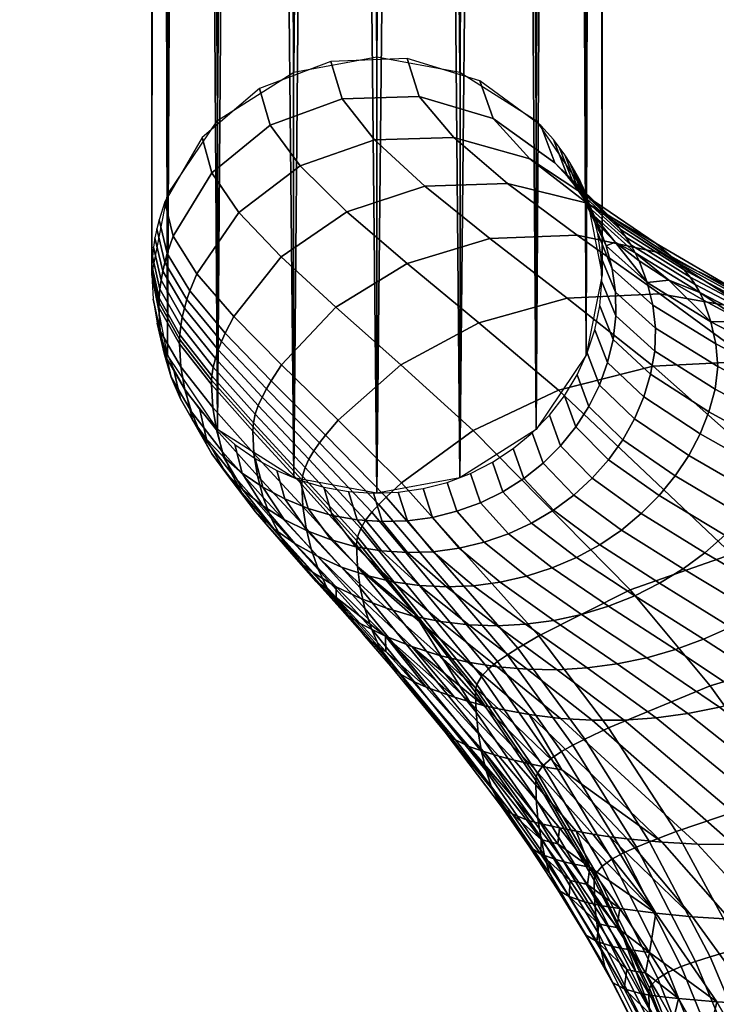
# Model space of a CAD drawing. Header units: millimetres. Extents: x -294 to 294, y -233 to 281.
# Tile 92 of 98: x 227 to 252, y 84 to 119. Entities that reach past the tile are written whole.
import ezdxf

# ---------------------------------------------------------------- set-up
doc = ezdxf.new("R2010")
doc.units = ezdxf.units.MM
doc.header["$MEASUREMENT"] = 0
for name, color, linetype in [('nozky', 250, 'Continuous'), ('podnoz', 251, 'Continuous'), ('podrucky', 7, 'Continuous')]:
    doc.layers.add(name, color=color, linetype=linetype)

msp = doc.modelspace()

# ---------------------------------------------------------------- meshes
at = {"layer": 'nozky'}
mesh = msp.add_polyface(dxfattribs=at)
corners = [(246.691, 260.476), (233.309, 260.476), (247.41, 261.888), (247.85, 263.411), (232.59, 261.888), (245.709, 259.217), (234.291, 259.217), (236.892, 257.394), (243.108, 257.394), (241.588, 256.91), (244.5, 258.175), (240, 256.746), (238.412, 256.91), (235.5, 258.175), (232.15, 263.411), (232, 265), (247.85, 262.903, 2), (247.41, 261.888), (247.85, 263.411), (246.691, 259.968, 2), (245.709, 259.217), (246.691, 260.476), (247.41, 261.38, 2), (244.5, 257.667, 2), (243.108, 257.394), (244.5, 258.175), (241.588, 256.402, 2), (240, 256.746), (241.588, 256.91), (243.108, 256.886, 2), (245.709, 258.709, 2), (232.59, 261.38, 2), (232.59, 261.888), (233.309, 260.476), (232.15, 262.903, 2), (232.15, 263.411), (236.892, 256.886, 2), (236.892, 257.394), (238.412, 256.91), (234.291, 258.709, 2), (234.291, 259.217), (235.5, 258.175), (235.5, 257.667, 2), (233.309, 259.968, 2), (238.412, 256.402, 2), (248, 264.492, 2), (240, 256.238, 2), (232, 264.492, 2), (248, 265), (224.936, -216.732, 2), (224.98, -216.952), (223.795, -217.041), (226.511, -216.889, 2), (223.75, -216.821, 2)]
mesh.append_faces([[corners[k] for k in face] for face in [(0, 1, 2, 2), (3, 2, 4, 4), (0, 5, 6, 6), (7, 8, 9, 9), (8, 7, 10, 10), (5, 10, 6, 6), (9, 11, 12, 12), (10, 7, 13, 13), (13, 6, 10, 10), (0, 6, 1, 1), (4, 14, 3, 3), (15, 3, 14, 14), (2, 1, 4, 4), (9, 12, 7, 7), (16, 17, 18, 18), (19, 20, 21, 21), (22, 21, 17, 17), (23, 24, 25, 25), (26, 27, 28, 28), (29, 28, 24, 24), (30, 25, 20, 20), (31, 32, 33, 33), (34, 35, 32, 32), (36, 37, 38, 38), (39, 40, 41, 41), (42, 41, 37, 37), (40, 43, 33, 33), (44, 38, 27, 27), (22, 19, 21, 21), (19, 30, 20, 20), (17, 16, 22, 22), (29, 26, 28, 28), (24, 23, 29, 29), (25, 30, 23, 23), (16, 18, 45, 45), (39, 43, 40, 40), (43, 31, 33, 33), (41, 42, 39, 39), (44, 27, 46, 46), (44, 36, 38, 38), (37, 36, 42, 42), (46, 27, 26, 26), (32, 31, 34, 34), (35, 34, 47, 47), (48, 45, 18, 18), (49, 50, 51, 51), (49, 52, 50, 50), (51, 53, 49, 49)]])
at = {"layer": 'podnoz'}
mesh = msp.add_polyface(dxfattribs=at)
corners = [(238.119, 158.477, 449.14), (194.352, 146.78, 436.852), (194.004, 146.365, 438.304), (237.365, 157.932, 451.99), (239.138, 157.932, 446.374), (195.229, 146.78, 434.076), (194.758, 146.909, 435.454), (236.892, 272.097, 2), (235.5, 271.316, 2), (237.055, 117.209, 611.832), (234.291, 270.275, 2), (234.344, 115.483, 611.393), (233.309, 269.016, 2), (232.59, 267.604, 2), (232.562, 112.854, 610.725), (238.412, 272.582, 2), (240, 272.746, 2), (240, 117.754, 611.97), (241.588, 272.582, 2), (242.945, 117.209, 611.832), (243.108, 272.097, 2), (244.5, 271.316, 2), (245.656, 115.483, 611.393), (245.709, 270.275, 2), (246.691, 269.016, 2), (232, 110, 610), (232.15, 266.081, 2), (232, 264.492, 2), (247.438, 112.854, 610.725), (247.85, 266.081, 2), (247.41, 267.604, 2), (248, 110, 610), (248, 264.492, 2), (247.438, 107.146, 609.275), (246.691, 259.968, 2), (247.41, 261.38, 2), (247.85, 262.903, 2), (242.945, 102.791, 608.168), (243.108, 256.886, 2), (244.5, 257.667, 2), (245.656, 104.517, 608.607), (245.709, 258.709, 2), (232.15, 262.903, 2), (232.59, 261.38, 2), (232.562, 107.146, 609.275), (234.344, 104.517, 608.607), (233.309, 259.968, 2), (234.291, 258.709, 2), (235.5, 257.667, 2), (241.588, 256.402, 2), (240, 102.246, 608.03), (240, 256.238, 2), (238.412, 256.402, 2), (236.892, 256.886, 2), (237.055, 102.791, 608.168)]
mesh.append_faces([[corners[k] for k in face] for face in [(0, 1, 2, 3), (4, 5, 6, 0), (7, 8, 9, 9), (8, 10, 11, 11), (12, 11, 10, 10), (12, 13, 14, 14), (15, 7, 9, 9), (16, 17, 18, 18), (18, 19, 20, 20), (21, 22, 23, 23), (21, 20, 19, 19), (16, 15, 17, 17), (23, 22, 24, 24), (25, 26, 27, 27), (13, 26, 14, 14), (11, 12, 14, 14), (8, 11, 9, 9), (28, 29, 30, 30), (19, 18, 17, 17), (28, 24, 22, 22), (19, 22, 21, 21), (31, 32, 29, 29), (17, 15, 9, 9), (28, 30, 24, 24), (33, 34, 35, 35), (33, 35, 36, 36), (37, 38, 39, 39), (40, 39, 41, 41), (40, 41, 34, 34), (42, 43, 44, 44), (27, 42, 25, 25), (45, 46, 47, 47), (45, 47, 48, 48), (46, 44, 43, 43), (38, 37, 49, 49), (50, 51, 49, 49), (51, 50, 52, 52), (53, 52, 54, 54), (48, 53, 54, 54), (54, 45, 48, 48), (44, 25, 42, 42), (32, 31, 36, 36)]])
mesh = msp.add_polyface(dxfattribs=at)
corners = [(237.068, 153.577, 456.609), (193.93, 140.567, 443.441), (194.231, 139.156, 443.677), (237.592, 150.723, 457.363), (236.967, 156.206, 454.708), (193.595, 143.399, 442.108), (193.708, 142.01, 442.923), (194.613, 137.746, 443.658), (238.453, 147.87, 457.046), (241.547, 153.577, 442.422), (197.625, 143.399, 429.338), (197.012, 144.638, 430.234), (240.373, 156.206, 443.919), (242.541, 150.148, 442.17), (199.18, 138.581, 428.484), (199.047, 139.156, 428.419), (242.408, 150.723, 442.105), (198.665, 140.567, 428.438), (198.186, 142.01, 428.736), (196.383, 145.646, 431.376), (239.138, 157.932, 446.374), (237.365, 157.932, 451.99), (193.748, 145.646, 439.726), (193.607, 144.638, 441.023), (194.004, 146.365, 438.304), (195.777, 146.365, 432.688), (195.229, 146.78, 434.076), (238.119, 158.477, 449.14), (194.758, 146.909, 435.454), (194.352, 146.78, 436.852), (177.676, 144.25, 433.426), (176.946, 142.478, 436.045), (185.906, 143.077, 438.64), (186.468, 144.837, 435.972), (178.461, 144.8, 430.586), (187.248, 145.387, 433.131), (179.242, 144.228, 427.749), (188.171, 144.823, 430.335), (179.955, 142.436, 425.139), (189.179, 143.051, 427.81), (169.983, 144.612, 431.395), (169.205, 142.842, 434.001), (170.746, 145.164, 428.549), (171.439, 144.595, 425.689), (172.002, 142.809, 423.038), (232.562, 112.854, 610.725), (232.15, 266.081, 2), (232, 110, 610), (248, 110, 610), (247.85, 266.081, 2), (247.438, 112.854, 610.725), (247.438, 107.146, 609.275), (247.85, 262.903, 2), (245.656, 104.517, 608.607), (246.691, 259.968, 2), (232.562, 107.146, 609.275), (233.309, 259.968, 2), (234.344, 104.517, 608.607)]
mesh.append_faces([[corners[k] for k in face] for face in [(0, 1, 2, 3), (4, 5, 6, 0), (3, 2, 7, 8), (9, 10, 11, 12), (13, 14, 15, 16), (16, 17, 18, 9), (12, 11, 19, 20), (21, 22, 23, 4), (0, 6, 1, 1), (4, 23, 5, 5), (21, 24, 22, 22), (20, 25, 26, 26), (27, 28, 29, 29), (9, 18, 10, 10), (20, 19, 25, 25), (30, 31, 32, 33), (34, 30, 33, 35), (36, 34, 35, 37), (38, 36, 37, 39), (40, 41, 31, 30), (42, 40, 30, 34), (43, 42, 34, 36), (44, 43, 36, 38), (32, 23, 22, 22), (33, 22, 24, 24), (23, 32, 5, 5), (35, 29, 28, 28), (35, 28, 26, 26), (37, 25, 19, 19), (39, 11, 10, 10), (11, 39, 19, 19), (25, 37, 26, 26), (29, 33, 24, 24), (32, 22, 33, 33), (33, 29, 35, 35), (37, 19, 39, 39), (35, 26, 37, 37), (45, 46, 47, 47), (48, 49, 50, 50), (51, 52, 48, 48), (53, 54, 51, 51), (55, 56, 57, 57)]])
mesh = msp.add_polyface(dxfattribs=at)
corners = [(242.979, 147.428, 443.081), (199.44, 137.222, 428.808), (199.18, 138.581, 428.484), (242.541, 150.148, 442.17), (243.014, 145.011, 445.013), (199.653, 133.444, 431.327), (199.693, 134.575, 430.244), (242.604, 143.458, 447.628), (199.498, 132.535, 432.585), (241.881, 142.97, 450.327), (198.907, 131.519, 435.318), (199.242, 131.891, 433.942), (199.619, 135.861, 429.395), (240.862, 143.515, 453.094), (198.051, 131.533, 438.02), (198.521, 131.403, 436.642), (239.627, 145.241, 455.548), (196.896, 132.667, 440.719), (197.502, 131.948, 439.408), (238.453, 147.87, 457.046), (195.093, 136.302, 443.36), (195.653, 134.914, 442.758), (196.267, 133.674, 441.862), (194.613, 137.746, 443.658), (242.408, 150.723, 442.105), (199.047, 139.156, 428.419), (198.665, 140.567, 428.438), (190.635, 136.85, 425.84), (190.773, 134.069, 426.658), (190.557, 131.602, 428.513), (190.001, 130.019, 431.083), (189.257, 129.527, 433.776), (188.335, 130.09, 436.572), (187.327, 131.863, 439.096), (186.472, 134.555, 440.692), (197.625, 143.399, 429.338), (198.186, 142.01, 428.736), (190.034, 140.359, 426.214), (197.403, 138.738, 427.902), (190.566, 137.438, 425.795), (241.588, 256.402, 2), (242.945, 102.791, 608.168), (240, 102.246, 608.03), (244.5, 257.667, 2), (245.656, 104.517, 608.607), (238.412, 256.402, 2), (237.055, 102.791, 608.168)]
mesh.append_faces([[corners[k] for k in face] for face in [(0, 1, 2, 3), (4, 5, 6, 0), (7, 8, 5, 4), (9, 10, 11, 7), (0, 12, 1, 1), (0, 6, 12, 12), (7, 11, 8, 8), (13, 14, 15, 9), (16, 17, 18, 13), (19, 20, 21, 16), (15, 10, 9, 9), (13, 18, 14, 14), (16, 22, 17, 17), (16, 21, 22, 22), (19, 23, 20, 20), (24, 25, 26, 26), (27, 2, 1, 1), (28, 1, 12, 12), (29, 6, 5, 5), (29, 5, 8, 8), (6, 28, 12, 12), (30, 11, 10, 10), (31, 10, 15, 15), (32, 14, 18, 18), (33, 17, 22, 22), (17, 32, 18, 18), (14, 31, 15, 15), (11, 30, 8, 8), (28, 6, 29, 29), (29, 8, 30, 30), (34, 21, 20, 20), (34, 20, 23, 23), (27, 1, 28, 28), (35, 36, 37, 37), (26, 37, 36, 36), (38, 26, 25, 25), (38, 2, 27, 39), (26, 38, 39, 39), (25, 2, 38, 38), (40, 41, 42, 42), (41, 43, 44, 44), (45, 42, 46, 46)]])
at = {"layer": 'podrucky'}
mesh = msp.add_polyface(dxfattribs=at)
corners = [(236.212, 115.318, 616.329), (237.277, 113.874, 620.501), (239.916, 114.796, 620.895), (238.766, 116.261, 616.669), (235.835, 116.62, 611.682), (238.359, 117.589, 611.928), (235.098, 112.224, 619.864), (236.599, 110.645, 623.561), (238.933, 112.249, 624.225), (234.132, 113.626, 615.765), (233.79, 114.888, 611.242), (234.914, 108.522, 622.711), (236.615, 106.804, 626.048), (238.545, 108.853, 626.879), (233.604, 110.036, 619.044), (232.76, 111.381, 615.031), (232.461, 112.594, 610.659), (236.244, 106.241, 625.822), (238.174, 104.308, 628.857), (238.627, 104.847, 629.067), (234.613, 107.938, 622.48), (233.355, 109.434, 618.82), (232.547, 110.763, 614.83), (232.26, 111.962, 610.498), (234.481, 107.641, 622.362), (236.076, 105.955, 625.707), (233.252, 109.127, 618.706), (232.461, 110.448, 614.728), (232.182, 111.64, 610.417), (234.363, 107.339, 622.224), (235.921, 105.662, 625.562), (233.162, 108.818, 618.58), (232.39, 110.132, 614.62), (232.116, 111.316, 610.334), (234.264, 107.034, 622.057), (235.786, 105.363, 625.375), (233.088, 108.506, 618.437), (232.333, 109.812, 614.505), (232.065, 110.989, 610.251), (234.187, 106.725, 621.867), (235.682, 105.059, 625.153), (233.033, 108.192, 618.281), (232.291, 109.492, 614.384), (232.029, 110.66, 610.168), (234.139, 106.415, 621.665), (235.616, 104.753, 624.911), (233, 107.876, 618.119), (232.267, 109.171, 614.262), (232.008, 110.331, 610.084), (232.991, 107.718, 618.038), (234.127, 106.259, 621.563), (232.26, 109.01, 614.201), (232.002, 110.165, 610.042), (232.258, 108.848, 614.141), (232.988, 107.56, 617.958), (232, 110, 610), (234.123, 106.104, 621.461), (233.176, 105.925, 617.128), (234.301, 104.498, 620.41), (234.168, 105.296, 620.935), (233.035, 106.738, 617.542), (232.453, 107.18, 613.518), (232.307, 108.009, 613.829), (232.197, 108.292, 609.566), (232.049, 109.14, 609.782), (232.693, 106.372, 613.213), (233.41, 105.133, 616.719), (232.439, 107.464, 609.356), (232.777, 106.667, 609.153), (233.026, 105.595, 612.916), (233.203, 105.912, 608.961), (233.447, 104.859, 612.629)]
mesh.append_faces([[corners[k] for k in face] for face in [(0, 1, 2, 3), (4, 0, 3, 5), (6, 7, 8, 1), (9, 6, 1, 0), (10, 9, 0, 4), (11, 12, 13, 7), (14, 11, 7, 6), (15, 14, 6, 9), (16, 15, 9, 10), (17, 18, 19, 12), (20, 17, 12, 11), (21, 20, 11, 14), (22, 21, 14, 15), (23, 22, 15, 16), (24, 25, 17, 20), (26, 24, 20, 21), (27, 26, 21, 22), (28, 27, 22, 23), (29, 30, 25, 24), (31, 29, 24, 26), (32, 31, 26, 27), (33, 32, 27, 28), (34, 35, 30, 29), (36, 34, 29, 31), (37, 36, 31, 32), (38, 37, 32, 33), (39, 40, 35, 34), (41, 39, 34, 36), (42, 41, 36, 37), (43, 42, 37, 38), (44, 45, 40, 39), (46, 44, 39, 41), (47, 46, 41, 42), (48, 47, 42, 43), (49, 50, 44, 46), (51, 49, 46, 47), (52, 51, 47, 48), (51, 53, 54, 49), (52, 55, 53, 51), (49, 54, 56, 50), (57, 58, 59, 60), (61, 57, 60, 62), (63, 61, 62, 64), (65, 66, 57, 61), (67, 65, 61, 63), (68, 69, 65, 67), (70, 71, 69, 68), (53, 62, 60, 54), (55, 64, 62, 53), (54, 60, 59, 56)]])
mesh = msp.add_polyface(dxfattribs=at)
corners = [(247.549, 112.4, 615.814), (249.023, 111.07, 620.124), (249.182, 110.788, 619.994), (247.705, 112.112, 615.714), (247.027, 113.706, 610.942), (247.184, 113.412, 610.867), (247.378, 112.682, 615.904), (248.848, 111.344, 620.235), (246.857, 113.993, 611.015), (247.193, 112.958, 615.983), (248.653, 111.613, 620.328), (246.676, 114.272, 611.086), (246.994, 113.227, 616.053), (248.442, 111.874, 620.401), (246.482, 114.544, 611.155), (246.783, 113.489, 616.114), (248.217, 112.126, 620.457), (246.276, 114.808, 611.222), (247.735, 112.606, 620.564), (249.922, 111.116, 624.383), (250.445, 110.664, 624.287), (246.328, 113.985, 616.231), (245.831, 115.309, 611.349), (245.438, 114.124, 620.896), (247.475, 112.547, 624.684), (244.127, 115.557, 616.597), (243.663, 116.893, 611.752), (244.645, 113.255, 624.789), (247.12, 111.417, 628.088), (250.116, 110.778, 627.998), (242.736, 114.883, 621.023), (241.508, 116.345, 616.756), (241.073, 117.684, 611.952), (244.02, 111.292, 627.938), (246.762, 109.172, 630.818), (250.049, 109.326, 630.955), (241.703, 113.153, 624.641), (239.916, 114.796, 620.895), (238.766, 116.261, 616.669), (238.359, 117.589, 611.928), (243.62, 108.306, 630.439), (246.455, 105.911, 632.985), (249.822, 106.755, 633.313), (241.08, 110.406, 627.528), (238.933, 112.249, 624.225), (237.277, 113.874, 620.501), (238.545, 108.853, 626.879), (240.848, 106.81, 629.837), (236.599, 110.645, 623.561), (249.319, 110.501, 619.85), (248.473, 111.167, 617.797), (247.848, 111.82, 615.606), (247.46, 112.466, 613.272), (247.327, 113.112, 610.791), (247.919, 108.9, 609.72), (248.391, 107.713, 614.068), (248.199, 106.89, 613.775), (247.744, 108.056, 609.506), (247.996, 109.758, 609.938), (248.486, 108.548, 614.371), (248.479, 109.385, 614.691), (249.904, 108.115, 618.631), (249.871, 107.294, 618.219), (247.975, 110.618, 610.157), (248.365, 110.218, 615.002), (249.807, 108.931, 619.041), (247.854, 111.471, 610.374), (248.152, 111.033, 615.306), (249.607, 109.73, 619.446), (247.639, 112.306, 610.586)]
mesh.append_faces([[corners[k] for k in face] for face in [(0, 1, 2, 3), (4, 0, 3, 5), (6, 7, 1, 0), (8, 6, 0, 4), (9, 10, 7, 6), (11, 9, 6, 8), (12, 13, 10, 9), (14, 12, 9, 11), (15, 16, 13, 12), (17, 15, 12, 14), (18, 19, 20, 16), (21, 18, 16, 15), (22, 21, 15, 17), (23, 24, 19, 18), (25, 23, 18, 21), (26, 25, 21, 22), (27, 28, 29, 24), (30, 27, 24, 23), (31, 30, 23, 25), (32, 31, 25, 26), (33, 34, 35, 28), (36, 33, 28, 27), (37, 36, 27, 30), (38, 37, 30, 31), (39, 38, 31, 32), (40, 41, 42, 34), (43, 40, 34, 33), (44, 43, 33, 36), (45, 44, 36, 37), (46, 47, 40, 43), (48, 46, 43, 44), (2, 49, 50, 50), (3, 50, 51, 51), (51, 52, 3, 3), (53, 5, 52, 52), (3, 52, 5, 5), (2, 50, 3, 3), (54, 55, 56, 57), (58, 59, 55, 54), (60, 61, 62, 59), (63, 60, 59, 58), (64, 65, 61, 60), (66, 64, 60, 63), (67, 68, 65, 64), (69, 67, 64, 66), (68, 67, 50, 50), (69, 53, 52, 67), (68, 50, 49, 49), (67, 52, 51, 51), (67, 51, 50, 50)]])
mesh = msp.add_polyface(dxfattribs=at)
corners = [(254.289, 108.102, 627.204), (257.809, 106.348, 630.052), (257.971, 106.091, 629.815), (254.449, 107.835, 627.005), (251.315, 109.656, 623.907), (251.475, 109.382, 623.745), (249.023, 111.07, 620.124), (249.182, 110.788, 619.994), (254.094, 108.356, 627.371), (257.6, 106.589, 630.252), (251.131, 109.922, 624.045), (248.848, 111.344, 620.235), (253.866, 108.599, 627.502), (257.35, 106.814, 630.405), (250.923, 110.179, 624.155), (248.653, 111.613, 620.328), (257.062, 107.024, 630.505), (261.082, 104.865, 632.966), (253.609, 108.828, 627.591), (250.691, 110.426, 624.235), (248.442, 111.874, 620.401), (256.754, 107.22, 630.549), (260.744, 105.042, 633.037), (253.335, 109.048, 627.639), (250.445, 110.664, 624.287), (248.217, 112.126, 620.457), (256.111, 107.594, 630.626), (260.217, 105.292, 633.088), (252.757, 109.464, 627.726), (249.922, 111.116, 624.383), (258.341, 106.025, 633.245), (253.242, 108.77, 630.872), (256.73, 106.475, 633.343), (259.855, 105.452, 633.121), (250.116, 110.778, 627.998), (247.475, 112.547, 624.684), (250.049, 109.326, 630.955), (253.318, 106.94, 633.425), (247.12, 111.417, 628.088), (246.762, 109.172, 630.818), (249.822, 106.755, 633.313), (256.27, 106.717, 628.223), (254.573, 107.559, 626.784), (253.014, 108.351, 625.232), (258.085, 105.819, 629.553), (251.606, 109.1, 623.563), (250.369, 109.815, 621.77), (249.319, 110.501, 619.85), (249.871, 107.294, 618.219), (252.022, 105.945, 621.529), (251.797, 105.144, 621.132), (249.725, 106.477, 617.858), (249.904, 108.115, 618.631), (252.12, 106.754, 622.02), (252.047, 107.556, 622.533), (254.955, 106.039, 625.523), (254.994, 105.251, 624.904), (249.807, 108.931, 619.041), (251.869, 108.341, 623.048), (254.804, 106.81, 626.153), (249.607, 109.73, 619.446), (258.277, 105.081, 628.803)]
mesh.append_faces([[corners[k] for k in face] for face in [(0, 1, 2, 3), (4, 0, 3, 5), (6, 4, 5, 7), (8, 9, 1, 0), (10, 8, 0, 4), (11, 10, 4, 6), (12, 13, 9, 8), (14, 12, 8, 10), (15, 14, 10, 11), (16, 17, 13, 13), (18, 16, 13, 12), (19, 18, 12, 14), (20, 19, 14, 15), (21, 22, 16, 16), (23, 21, 16, 18), (24, 23, 18, 19), (25, 24, 19, 20), (26, 27, 21, 21), (28, 26, 21, 23), (29, 28, 23, 24), (30, 31, 32, 32), (26, 30, 33, 33), (31, 30, 26, 26), (34, 31, 26, 28), (35, 34, 28, 29), (36, 37, 32, 31), (38, 36, 31, 34), (39, 40, 37, 36), (3, 41, 42, 42), (3, 42, 43, 43), (41, 2, 44, 44), (3, 43, 5, 5), (43, 45, 5, 5), (2, 41, 3, 3), (46, 5, 45, 45), (47, 7, 46, 46), (46, 7, 5, 5), (48, 49, 50, 51), (52, 53, 49, 48), (54, 55, 56, 53), (57, 54, 53, 52), (58, 59, 55, 54), (60, 58, 54, 57), (43, 59, 58, 58), (59, 42, 41, 61), (46, 58, 60, 60), (59, 43, 42, 42), (58, 45, 43, 43), (60, 47, 46, 46), (58, 46, 45, 45)]])
mesh = msp.add_polyface(dxfattribs=at)
corners = [(243.419, 104.481, 632.458), (249.006, 98.817, 636.774), (252.618, 100.083, 637.093), (246.455, 105.911, 632.985), (240.848, 106.81, 629.837), (243.62, 108.306, 630.439), (240.873, 102.615, 631.782), (245.754, 97.184, 636.356), (238.627, 104.847, 629.067), (236.615, 106.804, 626.048), (238.545, 108.853, 626.879), (238.174, 104.308, 628.857), (240.327, 102.103, 631.598), (237.963, 104.034, 628.751), (240.068, 101.843, 631.504), (237.764, 103.751, 628.605), (239.82, 101.572, 631.361), (237.588, 103.459, 628.4), (239.6, 101.288, 631.142), (237.451, 103.16, 628.148), (239.426, 100.995, 630.861), (237.485, 101.01, 626.05), (239.412, 98.892, 628.438), (239.311, 99.645, 629.319), (237.373, 101.78, 626.81), (238.371, 100.586, 614.933), (239.642, 99.322, 617.788), (238.746, 99.625, 617.81), (237.519, 100.911, 614.979), (238.414, 101.458, 611.684), (239.257, 100.347, 614.913), (237.555, 101.707, 611.727), (239.297, 101.302, 611.668), (240.165, 100.198, 614.921), (238.989, 102.308, 608.046), (238.115, 102.464, 608.085), (240.191, 101.238, 611.68), (241.085, 100.139, 614.957), (239.875, 102.248, 608.03), (241.088, 101.267, 611.718), (242.006, 100.171, 615.023), (240.763, 102.281, 608.039), (241.975, 101.39, 611.784), (242.919, 100.293, 615.118), (241.641, 102.411, 608.072), (242.842, 101.606, 611.878), (243.812, 100.506, 615.242), (242.498, 102.634, 608.128), (244.676, 100.805, 615.394), (246.226, 99.593, 618.418), (245.32, 99.296, 618.241), (243.679, 101.911, 611.999), (243.326, 102.948, 608.208), (245.5, 101.187, 615.575), (247.095, 99.968, 618.624), (244.475, 102.301, 612.145), (244.111, 103.349, 608.31), (246.277, 101.646, 615.783), (247.918, 100.419, 618.857), (245.221, 102.77, 612.317), (244.848, 103.831, 608.432), (246.996, 102.179, 616.017), (248.687, 100.941, 619.117), (245.908, 103.316, 612.512), (245.523, 104.39, 608.575), (247.65, 102.778, 616.275), (249.394, 101.527, 619.401), (246.527, 103.928, 612.729), (246.131, 105.019, 608.734), (248.231, 103.435, 616.556), (250.032, 102.169, 619.709), (247.072, 104.6, 612.966), (246.662, 105.708, 608.909), (247.536, 105.324, 613.221), (248.734, 104.142, 616.857), (247.112, 106.45, 609.098), (247.914, 106.091, 613.491), (249.154, 104.892, 617.176), (247.475, 107.236, 609.298), (248.199, 106.89, 613.775), (249.484, 105.673, 617.511), (247.744, 108.056, 609.506), (248.391, 107.713, 614.068), (249.725, 106.477, 617.858), (248.486, 108.548, 614.371), (249.871, 107.294, 618.219)]
mesh.append_faces([[corners[k] for k in face] for face in [(0, 1, 2, 3), (4, 0, 3, 5), (6, 7, 1, 0), (8, 6, 0, 4), (9, 8, 4, 10), (11, 12, 6, 8), (13, 14, 12, 11), (15, 16, 14, 13), (17, 18, 16, 15), (19, 20, 18, 17), (21, 22, 23, 24), (25, 26, 27, 28), (29, 30, 25, 31), (32, 33, 30, 29), (34, 32, 29, 35), (36, 37, 33, 32), (38, 36, 32, 34), (39, 40, 37, 36), (41, 39, 36, 38), (42, 43, 40, 39), (44, 42, 39, 41), (45, 46, 43, 42), (47, 45, 42, 44), (48, 49, 50, 46), (51, 48, 46, 45), (52, 51, 45, 47), (53, 54, 49, 48), (55, 53, 48, 51), (56, 55, 51, 52), (57, 58, 54, 53), (59, 57, 53, 55), (60, 59, 55, 56), (61, 62, 58, 57), (63, 61, 57, 59), (64, 63, 59, 60), (65, 66, 62, 61), (67, 65, 61, 63), (68, 67, 63, 64), (69, 70, 66, 65), (71, 69, 65, 67), (72, 71, 67, 68), (73, 74, 69, 71), (75, 73, 71, 72), (76, 77, 74, 73), (78, 76, 73, 75), (79, 80, 77, 76), (81, 79, 76, 78), (82, 83, 80, 79), (84, 85, 83, 82)]])
mesh = msp.add_polyface(dxfattribs=at)
corners = [(257.809, 106.348, 630.052), (261.736, 104.336, 632.489), (261.902, 104.09, 632.212), (257.971, 106.091, 629.815), (257.6, 106.589, 630.252), (261.514, 104.563, 632.723), (257.35, 106.814, 630.405), (261.237, 104.769, 632.901), (261.082, 104.865, 632.966), (257.062, 107.024, 630.505), (260.916, 104.955, 633.012), (260.744, 105.042, 633.037), (256.754, 107.22, 630.549), (260.57, 105.127, 633.053), (260.217, 105.292, 633.088), (256.111, 107.594, 630.626), (259.855, 105.452, 633.121), (256.73, 106.475, 633.343), (260.461, 103.846, 635.447), (262.201, 103.469, 635.357), (258.341, 106.025, 633.245), (263.859, 102.986, 635.247), (253.318, 106.94, 633.425), (260.423, 101.107, 637.313), (249.822, 106.755, 633.313), (256.473, 100.863, 637.277), (246.455, 105.911, 632.985), (252.618, 100.083, 637.093), (260.003, 104.857, 630.78), (258.085, 105.819, 629.553), (248.687, 100.941, 619.117), (250.879, 99.559, 621.839), (250.046, 99.048, 621.564), (247.918, 100.419, 618.857), (249.394, 101.527, 619.401), (251.655, 100.131, 622.137), (252.368, 100.758, 622.458), (255.132, 99.16, 624.834), (254.332, 98.551, 624.512), (250.032, 102.169, 619.709), (253.012, 101.433, 622.8), (255.869, 99.817, 625.176), (250.597, 102.86, 620.039), (248.734, 104.142, 616.857), (248.231, 103.435, 616.556), (256.539, 100.513, 625.535), (259.84, 98.642, 627.544), (259.059, 97.967, 627.198), (253.581, 102.148, 623.162), (251.081, 103.593, 620.387), (249.154, 104.892, 617.176), (257.139, 101.241, 625.91), (260.56, 99.347, 627.902), (254.072, 102.895, 623.54), (251.482, 104.357, 620.753), (249.484, 105.673, 617.511), (257.664, 101.993, 626.297), (261.214, 100.077, 628.271), (254.484, 103.665, 623.931), (251.797, 105.144, 621.132), (249.725, 106.477, 617.858), (258.115, 102.761, 626.708), (261.801, 100.826, 628.666), (254.812, 104.451, 624.344), (252.022, 105.945, 621.529), (262.041, 101.214, 628.961), (258.396, 103.552, 627.328), (254.994, 105.251, 624.904), (252.12, 106.754, 622.02), (258.396, 104.325, 628.055), (262.237, 102.362, 630.17), (262.193, 101.605, 629.337), (254.955, 106.039, 625.523), (258.277, 105.081, 628.803), (262.154, 103.1, 631.039), (254.804, 106.81, 626.153), (256.27, 106.717, 628.223)]
mesh.append_faces([[corners[k] for k in face] for face in [(0, 1, 2, 3), (4, 5, 1, 0), (6, 7, 5, 4), (8, 9, 10, 10), (6, 8, 7, 7), (11, 12, 13, 13), (9, 11, 10, 10), (14, 15, 16, 16), (12, 14, 13, 13), (17, 18, 19, 20), (20, 19, 21, 16), (22, 18, 17, 17), (23, 18, 22, 22), (24, 25, 23, 22), (26, 27, 25, 24), (3, 28, 29, 29), (2, 28, 3, 3), (30, 31, 32, 33), (34, 35, 31, 30), (36, 37, 38, 35), (39, 36, 35, 34), (40, 41, 37, 36), (42, 40, 36, 39), (43, 42, 39, 44), (45, 46, 47, 41), (48, 45, 41, 40), (49, 48, 40, 42), (50, 49, 42, 43), (51, 52, 46, 45), (53, 51, 45, 48), (54, 53, 48, 49), (55, 54, 49, 50), (56, 57, 52, 51), (58, 56, 51, 53), (59, 58, 53, 54), (60, 59, 54, 55), (61, 62, 57, 56), (63, 61, 56, 58), (64, 63, 58, 59), (61, 65, 62, 62), (66, 65, 61, 61), (67, 66, 61, 63), (68, 67, 63, 64), (69, 70, 71, 66), (72, 69, 66, 67), (73, 74, 70, 69), (75, 73, 69, 72), (73, 29, 28, 74), (73, 76, 29, 29)]])
mesh = msp.add_polyface(dxfattribs=at)
corners = [(236.076, 105.955, 625.707), (237.963, 104.034, 628.751), (238.174, 104.308, 628.857), (236.244, 106.241, 625.822), (235.921, 105.662, 625.562), (237.764, 103.751, 628.605), (235.786, 105.363, 625.375), (237.588, 103.459, 628.4), (235.682, 105.059, 625.153), (237.451, 103.16, 628.148), (237.364, 102.858, 627.865), (239.315, 100.698, 630.539), (239.426, 100.995, 630.861), (235.616, 104.753, 624.911), (237.342, 102.708, 627.718), (239.287, 100.551, 630.37), (235.6, 104.6, 624.786), (234.127, 106.259, 621.563), (234.139, 106.415, 621.665), (237.334, 102.558, 627.571), (239.277, 100.404, 630.2), (234.123, 106.104, 621.461), (235.594, 104.447, 624.662), (235.76, 102.869, 623.379), (237.485, 101.01, 626.05), (237.373, 101.78, 626.81), (235.635, 103.654, 624.02), (234.301, 104.498, 620.41), (234.168, 105.296, 620.935), (235.965, 102.101, 622.741), (237.672, 100.255, 625.292), (234.521, 103.718, 619.889), (233.41, 105.133, 616.719), (233.176, 105.925, 617.128), (236.249, 101.361, 622.11), (237.932, 99.525, 624.541), (234.828, 102.968, 619.375), (233.732, 104.371, 616.317), (233.026, 105.595, 612.916), (232.693, 106.372, 613.213), (236.608, 100.655, 621.49), (238.258, 98.827, 623.799), (235.214, 102.254, 618.872), (234.139, 103.648, 615.926), (233.447, 104.859, 612.629), (235.69, 101.588, 618.394), (237.062, 99.995, 620.895), (234.633, 102.973, 615.557), (233.953, 104.172, 612.361), (233.712, 105.207, 608.782), (233.203, 105.912, 608.961), (237.377, 99.693, 620.655), (236.334, 100.987, 618.058), (235.246, 102.354, 615.287), (234.547, 103.538, 612.148), (234.299, 104.56, 608.618), (235.947, 101.8, 615.147), (237.084, 100.461, 617.928), (235.215, 102.965, 612.003), (234.957, 103.981, 608.471), (236.707, 101.317, 615.051), (237.891, 100.006, 617.857), (235.945, 102.465, 611.888), (235.676, 103.477, 608.342), (237.519, 100.911, 614.979), (238.746, 99.625, 617.81), (236.729, 102.044, 611.795), (236.449, 103.052, 608.235), (237.555, 101.707, 611.727), (238.371, 100.586, 614.933), (237.266, 102.713, 608.148), (238.115, 102.464, 608.085), (238.414, 101.458, 611.684), (239.311, 99.645, 629.319)]
mesh.append_faces([[corners[k] for k in face] for face in [(0, 1, 2, 3), (4, 5, 1, 0), (6, 7, 5, 4), (8, 9, 7, 6), (10, 11, 12, 9), (13, 10, 9, 8), (14, 15, 11, 10), (16, 14, 10, 13), (17, 16, 13, 18), (14, 19, 20, 15), (17, 21, 22, 16), (16, 22, 19, 14), (23, 24, 25, 26), (27, 23, 26, 28), (29, 30, 24, 23), (31, 29, 23, 27), (32, 31, 27, 33), (34, 35, 30, 29), (36, 34, 29, 31), (37, 36, 31, 32), (38, 37, 32, 39), (40, 41, 35, 34), (42, 40, 34, 36), (43, 42, 36, 37), (44, 43, 37, 38), (45, 46, 40, 42), (47, 45, 42, 43), (48, 47, 43, 44), (49, 48, 44, 50), (45, 51, 46, 46), (52, 51, 45, 45), (53, 52, 45, 47), (54, 53, 47, 48), (55, 54, 48, 49), (56, 57, 52, 53), (58, 56, 53, 54), (59, 58, 54, 55), (60, 61, 57, 56), (62, 60, 56, 58), (63, 62, 58, 59), (64, 65, 61, 60), (66, 64, 60, 62), (67, 66, 62, 63), (68, 69, 64, 66), (70, 68, 66, 67), (71, 72, 68, 70), (22, 26, 25, 19), (21, 28, 26, 22), (19, 25, 73, 20)]])
mesh = msp.add_polyface(dxfattribs=at)
corners = [(245.754, 97.184, 636.356), (248.232, 93.915, 638.242), (251.844, 95.408, 638.511), (249.006, 98.817, 636.774), (245.008, 96.738, 636.243), (247.385, 93.508, 638.17), (240.327, 102.103, 631.598), (240.873, 102.615, 631.782), (244.645, 96.511, 636.185), (246.969, 93.301, 638.132), (240.068, 101.843, 631.504), (244.291, 96.269, 636.055), (246.561, 93.077, 638.013), (239.82, 101.572, 631.361), (243.972, 96.007, 635.815), (246.192, 92.83, 637.765), (239.6, 101.288, 631.142), (243.719, 95.732, 635.482), (245.898, 92.568, 637.41), (243.557, 95.452, 635.085), (245.71, 92.301, 636.978), (243.514, 95.313, 634.873), (245.662, 92.168, 636.746), (239.287, 100.551, 630.37), (241.355, 97.955, 632.559), (243.5, 95.176, 634.659), (245.645, 92.038, 636.511), (240.1, 96.746, 625.823), (244.102, 91.732, 629.095), (243.889, 92.389, 630.199), (239.809, 97.434, 626.687), (241.275, 95.571, 624.421), (243.267, 93.256, 625.977), (242.795, 93.485, 626.233), (240.841, 95.818, 624.647), (242.252, 95.175, 624.335), (244.334, 92.912, 625.908), (243.796, 93.069, 625.884), (241.758, 95.36, 624.329), (243.27, 94.85, 624.363), (245.438, 92.639, 625.974), (244.882, 92.769, 625.939), (242.756, 95.005, 624.347), (241.242, 96.798, 622.489), (243.793, 94.709, 624.383), (246.002, 92.522, 626.012), (242.223, 96.489, 622.501), (244.326, 94.584, 624.408), (245.412, 94.383, 624.472), (246.574, 92.42, 626.053), (243.236, 96.25, 622.535), (244.277, 96.083, 622.591), (246.521, 94.249, 624.554), (242.267, 97.69, 620.345), (241.288, 97.886, 620.315), (245.336, 95.992, 622.671), (247.648, 94.185, 624.658), (243.266, 97.575, 620.401), (246.406, 95.978, 622.776), (248.783, 94.191, 624.782), (244.274, 97.542, 620.484), (242.474, 98.918, 617.885), (241.515, 98.967, 617.825), (247.477, 96.042, 622.905), (249.922, 94.27, 624.927), (245.285, 97.593, 620.595), (243.434, 98.958, 617.975), (242.006, 100.171, 615.023), (241.085, 100.139, 614.957), (246.289, 97.725, 620.733), (248.54, 96.183, 623.06), (244.386, 99.083, 618.093), (242.919, 100.293, 615.118), (247.275, 97.941, 620.9), (249.589, 96.402, 623.24), (245.32, 99.296, 618.241), (243.812, 100.506, 615.242), (248.236, 98.235, 621.094), (250.613, 96.695, 623.446), (246.226, 99.593, 618.418), (247.095, 99.968, 618.624), (249.162, 98.606, 621.316), (247.918, 100.419, 618.857), (250.046, 99.048, 621.564), (243.524, 94.468, 633.542), (239.311, 99.645, 629.319)]
mesh.append_faces([[corners[k] for k in face] for face in [(0, 1, 2, 3), (4, 5, 1, 0), (6, 4, 0, 7), (8, 9, 5, 4), (10, 8, 4, 6), (11, 12, 9, 8), (13, 11, 8, 10), (14, 15, 12, 11), (16, 14, 11, 13), (17, 18, 15, 14), (19, 20, 18, 17), (21, 22, 20, 19), (23, 24, 25, 21), (21, 25, 26, 22), (27, 28, 29, 30), (31, 32, 33, 34), (35, 36, 37, 38), (38, 37, 32, 31), (39, 40, 41, 42), (42, 41, 36, 35), (42, 43, 39, 39), (44, 45, 40, 39), (44, 46, 47, 47), (43, 44, 39, 39), (46, 44, 43, 43), (48, 49, 47, 47), (50, 48, 47, 46), (51, 52, 48, 50), (53, 51, 50, 54), (55, 56, 52, 51), (57, 55, 51, 53), (58, 59, 56, 55), (60, 58, 55, 57), (61, 60, 57, 62), (63, 64, 59, 58), (65, 63, 58, 60), (66, 65, 60, 61), (67, 66, 61, 68), (69, 70, 63, 65), (71, 69, 65, 66), (72, 71, 66, 67), (73, 74, 70, 69), (75, 73, 69, 71), (76, 75, 71, 72), (77, 78, 74, 73), (79, 77, 73, 75), (80, 81, 77, 79), (82, 83, 81, 80), (25, 24, 84, 84), (24, 85, 84, 84)]])
mesh = msp.add_polyface(dxfattribs=at)
corners = [(239.426, 100.995, 630.861), (243.719, 95.732, 635.482), (243.972, 96.007, 635.815), (239.6, 101.288, 631.142), (239.315, 100.698, 630.539), (243.557, 95.452, 635.085), (239.287, 100.551, 630.37), (243.514, 95.313, 634.873), (239.277, 100.404, 630.2), (241.355, 97.955, 632.559), (239.412, 98.892, 628.438), (243.598, 93.763, 632.425), (243.524, 94.468, 633.542), (239.311, 99.645, 629.319), (239.578, 98.152, 627.559), (243.721, 93.068, 631.31), (237.672, 100.255, 625.292), (237.485, 101.01, 626.05), (239.809, 97.434, 626.687), (243.889, 92.389, 630.199), (237.932, 99.525, 624.541), (238.258, 98.827, 623.799), (240.1, 96.746, 625.823), (242.432, 93.755, 626.622), (240.496, 96.101, 624.986), (239.57, 97.17, 624.07), (238.685, 98.174, 623.085), (237.846, 99.115, 622.028), (236.608, 100.655, 621.49), (237.062, 99.995, 620.895), (240.841, 95.818, 624.647), (242.795, 93.485, 626.233), (239.412, 97.617, 622.6), (240.324, 96.626, 623.545), (239.907, 96.882, 623.757), (239.014, 97.881, 622.796), (241.275, 95.571, 624.421), (237.744, 99.415, 620.487), (238.551, 98.545, 621.581), (238.167, 98.817, 621.764), (237.377, 99.693, 620.655), (236.334, 100.987, 618.058), (241.758, 95.36, 624.329), (240.305, 97.172, 622.496), (242.252, 95.175, 624.335), (238.559, 98.926, 620.369), (237.084, 100.461, 617.928), (242.756, 95.005, 624.347), (241.242, 96.798, 622.489), (239.426, 98.508, 620.328), (237.891, 100.006, 617.857), (240.339, 98.16, 620.309), (242.223, 96.489, 622.501), (238.746, 99.625, 617.81), (241.288, 97.886, 620.315), (243.236, 96.25, 622.535), (239.642, 99.322, 617.788), (240.567, 99.102, 617.792), (242.267, 97.69, 620.345), (239.257, 100.347, 614.913), (238.371, 100.586, 614.933), (241.515, 98.967, 617.825), (243.266, 97.575, 620.401), (240.165, 100.198, 614.921), (241.085, 100.139, 614.957), (242.474, 98.918, 617.885)]
mesh.append_faces([[corners[k] for k in face] for face in [(0, 1, 2, 3), (4, 5, 1, 0), (6, 7, 5, 4), (6, 8, 9, 9), (10, 11, 12, 13), (14, 15, 11, 10), (16, 14, 10, 17), (18, 19, 15, 14), (20, 18, 14, 16), (21, 22, 18, 20), (23, 22, 24, 24), (25, 21, 26, 26), (22, 25, 24, 24), (21, 25, 22, 22), (27, 28, 29, 29), (21, 27, 26, 26), (28, 27, 21, 21), (30, 31, 23, 24), (32, 33, 34, 35), (35, 34, 25, 26), (34, 30, 24, 25), (33, 36, 30, 34), (37, 38, 39, 40), (40, 39, 27, 29), (39, 35, 26, 27), (38, 32, 35, 39), (40, 41, 37, 37), (33, 42, 36, 36), (42, 43, 44, 44), (43, 33, 32, 32), (33, 43, 42, 42), (38, 43, 32, 32), (45, 38, 37, 37), (43, 38, 45, 45), (46, 45, 37, 41), (43, 47, 44, 44), (48, 47, 43, 43), (49, 48, 43, 45), (50, 49, 45, 46), (51, 52, 48, 49), (53, 51, 49, 50), (54, 55, 52, 51), (56, 54, 51, 53), (57, 58, 54, 56), (59, 57, 56, 60), (61, 62, 58, 57), (63, 61, 57, 59), (64, 65, 61, 63), (9, 8, 13, 13)]])
mesh = msp.add_polyface(dxfattribs=at)
corners = [(256.473, 100.863, 637.277), (259.851, 97.309, 638.81), (264.031, 97.574, 638.8), (260.423, 101.107, 637.313), (255.748, 96.574, 638.711), (258.78, 92.617, 640.074), (263.123, 93.296, 640.087), (252.618, 100.083, 637.093), (254.592, 91.566, 639.997), (257.162, 87.253, 641.252), (261.615, 88.175, 641.21), (251.844, 95.408, 638.511), (249.006, 98.817, 636.774), (250.635, 90.229, 639.88), (252.88, 86.091, 641.283), (248.232, 93.915, 638.242), (249.688, 89.865, 639.849), (251.84, 85.775, 641.293), (249.221, 89.68, 639.832), (251.326, 85.615, 641.296), (248.76, 89.477, 639.724), (250.816, 85.435, 641.198), (248.344, 89.248, 639.47), (250.354, 85.229, 640.94), (249.688, 85.939, 628.846), (249.542, 85.208, 628.995), (249.035, 86.025, 628.773), (252.082, 84.176, 629.465), (249.914, 87.327, 628.501), (251.217, 87.201, 628.648), (248.283, 90.047, 627.401), (248.896, 89.968, 627.458), (250.139, 89.847, 627.582), (252.539, 87.12, 628.8), (251.398, 89.781, 627.717), (253.877, 87.087, 628.959), (252.672, 89.772, 627.863), (255.225, 87.103, 629.125), (247.648, 94.185, 624.658), (246.521, 94.249, 624.554), (253.953, 89.82, 628.022), (256.578, 87.169, 629.299), (248.783, 94.191, 624.782), (257.935, 87.286, 629.482), (260.549, 84.287, 630.568), (259.121, 84.163, 630.377), (255.235, 89.927, 628.194), (249.922, 94.27, 624.927), (259.287, 87.456, 629.672), (261.975, 84.456, 630.762), (256.514, 90.093, 628.379), (251.053, 94.42, 625.095), (248.54, 96.183, 623.06), (247.477, 96.042, 622.905), (257.783, 90.318, 628.577), (260.634, 87.678, 629.871), (252.171, 94.643, 625.285), (249.589, 96.402, 623.24), (259.037, 90.601, 628.789), (261.968, 87.951, 630.078), (253.269, 94.935, 625.496), (250.613, 96.695, 623.446), (254.338, 95.294, 625.73), (260.271, 90.94, 629.014), (251.608, 97.061, 623.677), (249.162, 98.606, 621.316), (248.236, 98.235, 621.094), (255.374, 95.717, 625.985), (261.482, 91.333, 629.252), (252.564, 97.494, 623.932), (250.046, 99.048, 621.564), (256.369, 96.202, 626.26), (262.663, 91.779, 629.502), (253.474, 97.993, 624.211), (250.879, 99.559, 621.839), (257.318, 96.742, 626.555), (263.811, 92.273, 629.764), (254.332, 98.551, 624.512), (251.655, 100.131, 622.137), (255.132, 99.16, 624.834), (258.217, 97.332, 626.869), (255.869, 99.817, 625.176), (259.059, 97.967, 627.198)]
mesh.append_faces([[corners[k] for k in face] for face in [(0, 1, 2, 3), (4, 5, 6, 1), (7, 4, 1, 0), (8, 9, 10, 5), (11, 8, 5, 4), (12, 11, 4, 7), (13, 14, 9, 8), (15, 13, 8, 11), (16, 17, 14, 13), (18, 19, 17, 16), (20, 21, 19, 18), (22, 23, 21, 20), (24, 25, 26, 26), (27, 24, 28, 28), (29, 30, 31, 31), (28, 30, 29, 29), (32, 33, 29, 31), (34, 35, 33, 32), (36, 37, 35, 34), (38, 36, 34, 39), (40, 41, 37, 36), (42, 40, 36, 38), (43, 44, 45, 41), (46, 43, 41, 40), (47, 46, 40, 42), (48, 49, 44, 43), (50, 48, 43, 46), (51, 50, 46, 47), (52, 51, 47, 53), (54, 55, 48, 50), (56, 54, 50, 51), (57, 56, 51, 52), (58, 59, 55, 54), (60, 58, 54, 56), (61, 60, 56, 57), (62, 63, 58, 60), (64, 62, 60, 61), (65, 64, 61, 66), (67, 68, 63, 62), (69, 67, 62, 64), (70, 69, 64, 65), (71, 72, 68, 67), (73, 71, 67, 69), (74, 73, 69, 70), (75, 76, 72, 71), (77, 75, 71, 73), (78, 77, 73, 74), (79, 80, 75, 77), (81, 82, 80, 79)]])
mesh = msp.add_polyface(dxfattribs=at)
corners = [(247.385, 93.508, 638.17), (249.688, 89.865, 639.849), (250.635, 90.229, 639.88), (248.232, 93.915, 638.242), (246.969, 93.301, 638.132), (249.221, 89.68, 639.832), (246.561, 93.077, 638.013), (248.76, 89.477, 639.724), (246.192, 92.83, 637.765), (248.344, 89.248, 639.47), (245.898, 92.568, 637.41), (248.011, 89.004, 639.094), (245.71, 92.301, 636.978), (247.797, 88.753, 638.631), (245.662, 92.168, 636.746), (247.741, 88.628, 638.381), (245.645, 92.038, 636.511), (247.723, 88.507, 638.125), (245.725, 90.696, 634.055), (247.785, 87.253, 635.461), (247.738, 87.88, 636.793), (245.665, 91.366, 635.283), (243.598, 93.763, 632.425), (243.524, 94.468, 633.542), (243.721, 93.068, 631.31), (245.824, 90.032, 632.828), (243.889, 92.389, 630.199), (245.961, 89.383, 631.605), (244.102, 91.732, 629.095), (246.135, 88.752, 630.388), (245.436, 89.678, 628.632), (244.432, 91.115, 628.017), (242.432, 93.755, 626.622), (240.1, 96.746, 625.823), (245.84, 89.95, 627.587), (244.812, 90.859, 627.578), (245.322, 90.65, 627.293), (245.824, 89.429, 628.168), (246.355, 89.231, 627.868), (246.869, 88.491, 628.137), (242.795, 93.485, 626.233), (243.267, 93.256, 625.977), (246.429, 89.795, 627.491), (247.564, 88.969, 627.826), (246.956, 89.083, 627.772), (246.484, 90.36, 627.241), (245.9, 90.489, 627.197), (246.131, 89.867, 627.514), (245.607, 90.564, 627.221), (246.651, 89.151, 627.794), (243.796, 93.069, 625.884), (244.334, 92.912, 625.908), (247.076, 90.244, 627.292), (249.914, 87.327, 628.501), (247.676, 90.139, 627.345), (244.882, 92.769, 625.939), (245.438, 92.639, 625.974), (248.283, 90.047, 627.401), (244.326, 94.584, 624.408), (246.574, 92.42, 626.053), (246.002, 92.522, 626.012), (243.793, 94.709, 624.383), (248.896, 89.968, 627.458), (250.139, 89.847, 627.582), (245.412, 94.383, 624.472), (246.521, 94.249, 624.554), (251.398, 89.781, 627.717), (243.5, 95.176, 634.659)]
mesh.append_faces([[corners[k] for k in face] for face in [(0, 1, 2, 3), (4, 5, 1, 0), (6, 7, 5, 4), (8, 9, 7, 6), (10, 11, 9, 8), (12, 13, 11, 10), (14, 15, 13, 12), (14, 16, 17, 15), (18, 19, 20, 21), (22, 18, 21, 23), (24, 25, 18, 22), (26, 27, 25, 24), (28, 29, 27, 26), (30, 28, 31, 31), (28, 30, 29, 29), (28, 32, 31, 31), (33, 32, 28, 28), (34, 35, 36, 36), (37, 34, 38, 38), (35, 34, 37, 37), (35, 37, 30, 31), (39, 37, 38, 38), (40, 35, 31, 32), (41, 36, 35, 40), (42, 43, 44, 44), (45, 42, 46, 46), (43, 42, 45, 45), (46, 42, 47, 48), (48, 47, 34, 36), (47, 49, 38, 34), (42, 44, 49, 47), (48, 50, 46, 46), (41, 48, 36, 36), (50, 48, 41, 41), (51, 45, 46, 50), (52, 43, 45, 45), (53, 52, 54, 54), (52, 53, 43, 43), (55, 52, 45, 51), (56, 54, 52, 55), (57, 53, 54, 54), (58, 59, 60, 61), (60, 57, 54, 56), (59, 62, 57, 60), (59, 63, 62, 62), (63, 59, 64, 64), (65, 66, 63, 64), (16, 21, 20, 17), (67, 23, 21, 16)]])
mesh = msp.add_polyface(dxfattribs=at)
corners = [(248.011, 89.004, 639.094), (249.985, 85.006, 640.546), (250.354, 85.229, 640.94), (248.344, 89.248, 639.47), (247.797, 88.753, 638.631), (249.748, 84.776, 640.054), (247.741, 88.628, 638.381), (249.686, 84.663, 639.787), (248.715, 86.584, 638.847), (249.666, 84.552, 639.513), (247.723, 88.507, 638.125), (247.785, 87.253, 635.461), (249.711, 83.408, 636.66), (249.677, 83.98, 638.087), (247.738, 87.88, 636.793), (247.861, 86.632, 634.13), (249.768, 82.839, 635.234), (245.824, 90.032, 632.828), (245.725, 90.696, 634.055), (247.969, 86.021, 632.802), (249.846, 82.278, 633.81), (245.961, 89.383, 631.605), (248.104, 85.426, 631.478), (249.944, 81.729, 632.39), (246.135, 88.752, 630.388), (249.293, 83.085, 630.604), (248.367, 84.865, 630.178), (247.411, 86.556, 629.709), (246.432, 88.159, 629.195), (245.436, 89.678, 628.632), (248.783, 84.644, 629.645), (249.717, 82.874, 630.049), (247.885, 86.95, 628.638), (246.829, 87.919, 628.707), (247.379, 87.731, 628.393), (247.818, 86.324, 629.198), (248.387, 86.148, 628.87), (248.882, 85.324, 629.092), (249.37, 84.479, 629.304), (245.824, 89.429, 628.168), (246.869, 88.491, 628.137), (248.521, 86.821, 628.54), (249.688, 85.939, 628.846), (249.035, 86.025, 628.773), (248.635, 87.496, 628.36), (248.004, 87.596, 628.296), (248.199, 86.879, 628.56), (247.688, 87.657, 628.317), (248.707, 86.08, 628.792), (249.542, 85.208, 628.995), (249.207, 85.26, 629.013), (246.956, 89.083, 627.772), (247.481, 88.349, 628.04), (247.171, 88.415, 628.061), (246.651, 89.151, 627.794), (246.355, 89.231, 627.868), (247.564, 88.969, 627.826), (249.914, 87.327, 628.501)]
mesh.append_faces([[corners[k] for k in face] for face in [(0, 1, 2, 3), (4, 5, 1, 0), (6, 7, 5, 4), (6, 8, 9, 7), (6, 10, 8, 8), (11, 12, 13, 14), (15, 16, 12, 11), (17, 15, 11, 18), (19, 20, 16, 15), (21, 19, 15, 17), (22, 23, 20, 19), (24, 22, 19, 21), (25, 22, 26, 26), (27, 24, 28, 28), (22, 27, 26, 26), (24, 27, 22, 22), (24, 29, 28, 28), (30, 31, 25, 26), (32, 33, 34, 34), (35, 32, 36, 36), (33, 32, 35, 35), (33, 35, 27, 28), (35, 30, 26, 27), (37, 35, 36, 36), (30, 37, 38, 38), (35, 37, 30, 30), (39, 33, 28, 29), (33, 40, 34, 34), (39, 40, 33, 33), (41, 42, 43, 43), (44, 41, 45, 45), (42, 41, 44, 44), (45, 41, 46, 47), (47, 46, 32, 34), (46, 48, 36, 32), (41, 43, 48, 46), (43, 49, 50, 48), (48, 50, 37, 36), (51, 52, 53, 54), (54, 53, 40, 55), (53, 47, 34, 40), (52, 45, 47, 53), (52, 44, 45, 45), (56, 52, 51, 51), (44, 52, 56, 56), (57, 42, 44, 44), (56, 57, 44, 44), (10, 14, 8, 8), (8, 14, 13, 13)]])
mesh = msp.add_polyface(dxfattribs=at)
corners = [(257.162, 87.253, 641.252), (259.465, 82.434, 642.299), (264.154, 83.208, 642.148), (261.615, 88.175, 641.21), (252.88, 86.091, 641.283), (254.891, 81.465, 642.465), (251.84, 85.775, 641.293), (253.77, 81.203, 642.511), (251.326, 85.615, 641.296), (253.211, 81.069, 642.533), (250.816, 85.435, 641.198), (252.659, 80.917, 642.445), (250.354, 85.229, 640.94), (252.156, 80.738, 642.183), (249.985, 85.006, 640.546), (251.754, 80.542, 641.774), (249.748, 84.776, 640.054), (251.496, 80.339, 641.258), (249.686, 84.663, 639.787), (251.429, 80.238, 640.975), (250.565, 82.405, 640.126), (251.406, 80.14, 640.686), (249.666, 84.552, 639.513), (249.944, 81.729, 632.39), (249.293, 83.085, 630.604), (250.179, 81.212, 630.991), (248.104, 85.426, 631.478), (249.851, 83.611, 629.505), (248.783, 84.644, 629.645), (249.37, 84.479, 629.304), (249.717, 82.874, 630.049), (250.321, 82.72, 629.696), (250.61, 81.012, 630.416), (250.783, 81.807, 629.877), (250.533, 83.507, 629.406), (251.712, 82.562, 629.688), (251.016, 82.622, 629.597), (250.717, 84.295, 629.288), (250.041, 84.368, 629.206), (250.188, 83.552, 629.423), (249.701, 84.417, 629.223), (250.664, 82.665, 629.613), (251.486, 81.715, 629.778), (251.13, 81.754, 629.794), (252.664, 80.736, 630.05), (249.207, 85.26, 629.013), (248.882, 85.324, 629.092), (249.542, 85.208, 628.995), (249.688, 85.939, 628.846), (252.082, 84.176, 629.465), (254.109, 80.662, 630.26), (253.466, 84.094, 629.643), (255.568, 80.617, 630.468), (251.217, 87.201, 628.648), (249.914, 87.327, 628.501), (254.865, 84.049, 629.823), (257.039, 80.604, 630.673), (252.539, 87.12, 628.8), (256.275, 84.044, 630.005), (258.52, 80.624, 630.876), (253.877, 87.087, 628.959), (257.696, 84.082, 630.189), (260.008, 80.679, 631.077), (255.225, 87.103, 629.125), (259.121, 84.163, 630.377), (261.5, 80.769, 631.276), (256.578, 87.169, 629.299), (260.549, 84.287, 630.568), (262.994, 80.895, 631.474), (249.677, 83.98, 638.087), (248.715, 86.584, 638.847)]
mesh.append_faces([[corners[k] for k in face] for face in [(0, 1, 2, 3), (4, 5, 1, 0), (6, 7, 5, 4), (8, 9, 7, 6), (10, 11, 9, 8), (12, 13, 11, 10), (14, 15, 13, 12), (16, 17, 15, 14), (18, 19, 17, 16), (18, 20, 21, 19), (18, 22, 20, 20), (23, 24, 25, 25), (26, 24, 23, 23), (27, 28, 29, 29), (30, 27, 31, 31), (28, 27, 30, 30), (30, 32, 25, 24), (33, 30, 31, 31), (34, 35, 36, 36), (37, 34, 38, 38), (35, 34, 37, 37), (38, 34, 39, 40), (40, 39, 27, 29), (39, 41, 31, 27), (34, 36, 41, 39), (36, 42, 43, 41), (41, 43, 33, 31), (35, 42, 36, 36), (44, 42, 35, 35), (45, 40, 29, 46), (47, 38, 40, 45), (47, 37, 38, 38), (37, 47, 48, 48), (49, 35, 37, 37), (50, 35, 49, 49), (48, 49, 37, 37), (51, 52, 50, 49), (53, 51, 49, 54), (55, 56, 52, 51), (57, 55, 51, 53), (58, 59, 56, 55), (60, 58, 55, 57), (61, 62, 59, 58), (63, 61, 58, 60), (64, 65, 62, 61), (66, 64, 61, 63), (67, 68, 65, 64), (20, 22, 69, 69), (22, 70, 69, 69)]])

doc.saveas('drawing.dxf')
